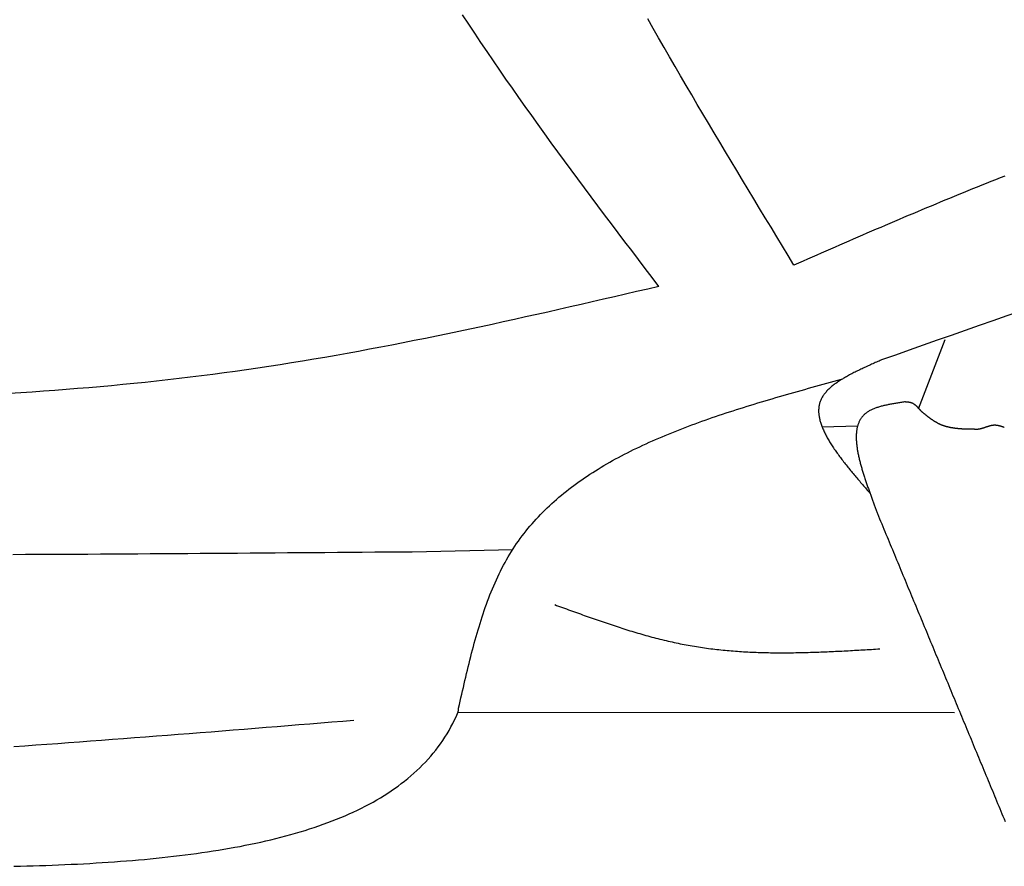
# Model space of a CAD drawing. Extents: x 715 to 7297, y 217 to 5760.
# Tile 20 of 89: x 2256 to 2667, y 3150 to 3504. Entities that reach past the tile are written whole.
import ezdxf

# ---------------------------------------------------------------- set-up
doc = ezdxf.new("R2010")
doc.units = 0
doc.layers.add('CAR', color=1, linetype='CONTINUOUS')

msp = doc.modelspace()

# ---------------------------------------------------------------- linework, layer by layer
at = {"layer": 'CAR'}
for p, q in [((2631.586, 3341.056), (2642.629, 3369.963)), ((2606.074, 3333.827), (2591.292, 3333.411)), ((2420.001, 3281.388), (2462.062, 3282.36)), ((2646.593, 3214.038), (2439.155, 3214.197))]:
    msp.add_line(p, q, dxfattribs=at)
for points in [[(2523.07, 3392.17, 0), (2520.23, 3395.91, 0), (2517.4, 3399.65, 0), (2514.56, 3403.39, 0), (2511.72, 3407.13, 0), (2508.89, 3410.88, 0), (2506.06, 3414.62, 0), (2503.24, 3418.37, 0), (2500.42, 3422.12, 0), (2497.61, 3425.87, 0), (2494.8, 3429.62, 0), (2492, 3433.38, 0), (2489.21, 3437.14, 0), (2486.43, 3440.9, 0), (2483.65, 3444.67, 0), (2480.89, 3448.44, 0), (2478.13, 3452.21, 0), (2475.39, 3455.99, 0), (2472.66, 3459.77, 0), (2469.94, 3463.56, 0), (2467.24, 3467.36, 0), (2464.55, 3471.16, 0), (2461.87, 3474.96, 0), (2459.21, 3478.77, 0), (2456.57, 3482.59, 0), (2453.95, 3486.42, 0), (2451.34, 3490.25, 0), (2448.75, 3494.09, 0), (2446.18, 3497.94, 0), (2443.62, 3501.79, 0), (2441.09, 3505.65, 0)], [(2579.5, 3401.12, 0), (2577.11, 3405.07, 0), (2574.71, 3409.01, 0), (2572.32, 3412.95, 0), (2569.93, 3416.89, 0), (2567.54, 3420.84, 0), (2565.16, 3424.78, 0), (2562.77, 3428.72, 0), (2560.39, 3432.67, 0), (2558.01, 3436.62, 0), (2555.63, 3440.56, 0), (2553.26, 3444.51, 0), (2550.89, 3448.46, 0), (2548.53, 3452.41, 0), (2546.17, 3456.36, 0), (2543.82, 3460.32, 0), (2541.47, 3464.27, 0), (2539.13, 3468.23, 0), (2536.8, 3472.19, 0), (2534.47, 3476.15, 0), (2532.15, 3480.12, 0), (2529.84, 3484.08, 0), (2527.54, 3488.05, 0), (2525.24, 3492.02, 0), (2522.95, 3496, 0), (2520.68, 3499.97, 0), (2518.41, 3503.95, 0)], [(2667.6, 3438.26, 0), (2665.66, 3437.5, 0), (2663.73, 3436.74, 0), (2661.8, 3435.98, 0), (2659.87, 3435.21, 0), (2657.95, 3434.44, 0), (2656.02, 3433.67, 0), (2654.09, 3432.89, 0), (2652.17, 3432.11, 0), (2650.25, 3431.33, 0), (2648.32, 3430.54, 0), (2646.4, 3429.76, 0), (2644.48, 3428.97, 0), (2642.56, 3428.17, 0), (2640.64, 3427.38, 0), (2638.72, 3426.58, 0), (2636.8, 3425.78, 0), (2634.89, 3424.98, 0), (2632.97, 3424.18, 0), (2631.05, 3423.37, 0), (2629.14, 3422.57, 0), (2627.22, 3421.76, 0), (2625.31, 3420.95, 0), (2623.4, 3420.13, 0), (2621.48, 3419.32, 0), (2619.57, 3418.5, 0), (2617.66, 3417.68, 0), (2615.75, 3416.87, 0), (2613.84, 3416.05, 0), (2611.93, 3415.22, 0), (2610.02, 3414.4, 0), (2608.11, 3413.58, 0), (2606.2, 3412.75, 0), (2604.29, 3411.93, 0), (2602.38, 3411.1, 0), (2600.48, 3410.27, 0), (2598.57, 3409.44, 0), (2596.66, 3408.61, 0), (2594.75, 3407.78, 0), (2592.85, 3406.95, 0), (2590.94, 3406.12, 0), (2589.03, 3405.29, 0), (2587.13, 3404.46, 0), (2585.22, 3403.62, 0), (2583.31, 3402.79, 0), (2581.41, 3401.96, 0), (2579.5, 3401.12, 0)], [(2523.07, 3392.17, 0), (2518.43, 3391.09, 0), (2513.8, 3390.02, 0), (2509.16, 3388.94, 0), (2504.52, 3387.87, 0), (2499.88, 3386.8, 0), (2495.24, 3385.73, 0), (2490.6, 3384.66, 0), (2485.96, 3383.6, 0), (2481.32, 3382.55, 0), (2476.68, 3381.5, 0), (2472.04, 3380.46, 0), (2467.39, 3379.42, 0), (2462.75, 3378.39, 0), (2458.1, 3377.37, 0), (2453.46, 3376.35, 0), (2448.81, 3375.35, 0), (2444.16, 3374.35, 0), (2439.51, 3373.37, 0), (2434.86, 3372.39, 0), (2430.21, 3371.43, 0), (2425.55, 3370.48, 0), (2420.9, 3369.54, 0), (2416.24, 3368.61, 0), (2411.58, 3367.7, 0), (2406.92, 3366.8, 0), (2402.26, 3365.92, 0), (2397.59, 3365.05, 0), (2392.93, 3364.2, 0), (2388.26, 3363.37, 0), (2383.59, 3362.55, 0), (2378.91, 3361.75, 0), (2374.24, 3360.97, 0), (2369.56, 3360.21, 0), (2364.88, 3359.46, 0), (2360.19, 3358.74, 0), (2355.51, 3358.04, 0), (2350.82, 3357.36, 0), (2346.13, 3356.7, 0), (2341.43, 3356.06, 0), (2336.74, 3355.44, 0), (2332.04, 3354.84, 0), (2327.34, 3354.25, 0), (2322.64, 3353.69, 0), (2317.93, 3353.15, 0), (2313.22, 3352.62, 0), (2308.51, 3352.12, 0), (2303.8, 3351.63, 0), (2299.09, 3351.17, 0), (2294.37, 3350.72, 0), (2289.65, 3350.29, 0), (2284.93, 3349.87, 0), (2280.21, 3349.48, 0), (2275.48, 3349.1, 0), (2270.76, 3348.75, 0), (2266.03, 3348.41, 0), (2261.3, 3348.08, 0), (2256.57, 3347.78, 0), (2251.83, 3347.49, 0)], [(2616.08, 3361.47, 0), (2615.56, 3361.25, 0), (2615.04, 3361.02, 0), (2614.53, 3360.8, 0), (2614.02, 3360.57, 0), (2613.5, 3360.34, 0), (2612.99, 3360.12, 0), (2612.48, 3359.89, 0), (2611.97, 3359.66, 0), (2611.46, 3359.44, 0), (2610.95, 3359.21, 0), (2610.45, 3358.98, 0), (2609.94, 3358.75, 0), (2609.44, 3358.52, 0), (2608.94, 3358.29, 0), (2608.45, 3358.06, 0), (2607.95, 3357.83, 0), (2607.46, 3357.6, 0), (2606.97, 3357.37, 0), (2606.49, 3357.13, 0), (2606.01, 3356.9, 0), (2605.53, 3356.66, 0), (2605.05, 3356.43, 0), (2604.58, 3356.19, 0), (2604.12, 3355.95, 0), (2603.65, 3355.71, 0), (2603.2, 3355.47, 0), (2602.74, 3355.23, 0), (2602.3, 3354.98, 0), (2601.85, 3354.74, 0), (2601.42, 3354.49, 0), (2600.98, 3354.25, 0), (2600.56, 3354, 0), (2600.13, 3353.75, 0), (2599.72, 3353.5, 0), (2599.31, 3353.24, 0), (2598.91, 3352.99, 0), (2598.51, 3352.73, 0), (2598.12, 3352.48, 0), (2597.73, 3352.22, 0), (2597.36, 3351.95, 0), (2596.99, 3351.69, 0), (2596.63, 3351.43, 0), (2596.27, 3351.16, 0), (2595.92, 3350.89, 0), (2595.58, 3350.62, 0), (2595.25, 3350.35, 0), (2594.93, 3350.07, 0), (2594.61, 3349.79, 0), (2594.31, 3349.51, 0), (2594.01, 3349.23, 0), (2593.72, 3348.95, 0), (2593.44, 3348.66, 0), (2593.17, 3348.37, 0), (2592.91, 3348.08, 0), (2592.66, 3347.79, 0), (2592.42, 3347.49, 0), (2592.19, 3347.19, 0), (2591.96, 3346.89, 0), (2591.75, 3346.59, 0), (2591.55, 3346.28, 0), (2591.36, 3345.97, 0), (2591.18, 3345.66, 0), (2591.01, 3345.35, 0), (2590.86, 3345.03, 0), (2590.71, 3344.71, 0), (2590.58, 3344.38, 0), (2590.45, 3344.06, 0), (2590.34, 3343.73, 0), (2590.24, 3343.39, 0), (2590.15, 3343.06, 0), (2590.07, 3342.72, 0), (2590, 3342.38, 0), (2589.95, 3342.04, 0), (2589.9, 3341.69, 0), (2589.86, 3341.34, 0), (2589.84, 3340.99, 0), (2589.82, 3340.64, 0), (2589.81, 3340.28, 0), (2589.82, 3339.92, 0), (2589.83, 3339.56, 0), (2589.85, 3339.19, 0), (2589.89, 3338.83, 0), (2589.93, 3338.46, 0), (2589.98, 3338.09, 0), (2590.04, 3337.71, 0), (2590.11, 3337.34, 0), (2590.19, 3336.96, 0), (2590.28, 3336.58, 0), (2590.37, 3336.2, 0), (2590.48, 3335.81, 0), (2590.59, 3335.42, 0), (2590.71, 3335.03, 0), (2590.84, 3334.64, 0), (2590.98, 3334.25, 0), (2591.12, 3333.85, 0), (2591.27, 3333.46, 0), (2591.44, 3333.06, 0), (2591.6, 3332.65, 0), (2591.78, 3332.25, 0), (2591.96, 3331.85, 0), (2592.15, 3331.44, 0), (2592.35, 3331.03, 0), (2592.55, 3330.62, 0), (2592.77, 3330.21, 0), (2592.98, 3329.79, 0), (2593.21, 3329.38, 0), (2593.44, 3328.96, 0), (2593.68, 3328.54, 0), (2593.92, 3328.12, 0), (2594.17, 3327.7, 0), (2594.42, 3327.27, 0), (2594.69, 3326.85, 0), (2594.95, 3326.42, 0), (2595.23, 3325.99, 0), (2595.5, 3325.56, 0), (2595.79, 3325.13, 0), (2596.08, 3324.7, 0), (2596.37, 3324.26, 0), (2596.67, 3323.83, 0), (2596.97, 3323.39, 0), (2597.28, 3322.95, 0), (2597.6, 3322.52, 0), (2597.91, 3322.08, 0), (2598.24, 3321.63, 0), (2598.56, 3321.19, 0), (2598.89, 3320.75, 0), (2599.23, 3320.3, 0), (2599.57, 3319.86, 0), (2599.91, 3319.41, 0), (2600.25, 3318.97, 0), (2600.6, 3318.52, 0), (2600.96, 3318.07, 0), (2601.31, 3317.62, 0), (2601.67, 3317.17, 0), (2602.04, 3316.72, 0), (2602.4, 3316.26, 0), (2602.77, 3315.81, 0), (2603.14, 3315.36, 0), (2603.51, 3314.9, 0), (2603.89, 3314.45, 0), (2604.27, 3313.99, 0), (2604.65, 3313.54, 0), (2605.03, 3313.08, 0), (2605.42, 3312.62, 0), (2605.8, 3312.17, 0), (2606.19, 3311.71, 0), (2606.58, 3311.25, 0), (2606.97, 3310.79, 0), (2607.36, 3310.33, 0), (2607.76, 3309.87, 0), (2608.15, 3309.41, 0), (2608.55, 3308.95, 0), (2608.94, 3308.49, 0), (2609.34, 3308.03, 0), (2609.74, 3307.57, 0), (2610.14, 3307.11, 0), (2610.54, 3306.65, 0), (2610.93, 3306.19, 0), (2611.33, 3305.73, 0)], [(2439.44, 3216.06, 0), (2439.77, 3217.51, 0), (2440.09, 3218.95, 0), (2440.41, 3220.39, 0), (2440.74, 3221.83, 0), (2441.07, 3223.27, 0), (2441.4, 3224.7, 0), (2441.73, 3226.14, 0), (2442.06, 3227.57, 0), (2442.39, 3229.01, 0), (2442.73, 3230.44, 0), (2443.07, 3231.86, 0), (2443.42, 3233.29, 0), (2443.77, 3234.71, 0), (2444.12, 3236.12, 0), (2444.47, 3237.54, 0), (2444.84, 3238.95, 0), (2445.2, 3240.35, 0), (2445.57, 3241.75, 0), (2445.95, 3243.15, 0), (2446.34, 3244.54, 0), (2446.73, 3245.93, 0), (2447.12, 3247.31, 0), (2447.53, 3248.68, 0), (2447.94, 3250.05, 0), (2448.36, 3251.41, 0), (2448.78, 3252.76, 0), (2449.22, 3254.11, 0), (2449.66, 3255.45, 0), (2450.11, 3256.78, 0), (2450.57, 3258.11, 0), (2451.04, 3259.43, 0), (2451.52, 3260.74, 0), (2452.01, 3262.04, 0), (2452.51, 3263.33, 0), (2453.03, 3264.61, 0), (2453.55, 3265.88, 0), (2454.08, 3267.15, 0), (2454.63, 3268.4, 0), (2455.19, 3269.64, 0), (2455.76, 3270.88, 0), (2456.34, 3272.1, 0), (2456.93, 3273.31, 0), (2457.54, 3274.51, 0), (2458.16, 3275.7, 0), (2458.8, 3276.88, 0), (2459.45, 3278.04, 0), (2460.12, 3279.19, 0), (2460.8, 3280.33, 0), (2461.49, 3281.46, 0), (2462.2, 3282.57, 0), (2462.93, 3283.68, 0), (2463.66, 3284.77, 0), (2464.42, 3285.84, 0), (2465.19, 3286.91, 0), (2465.97, 3287.96, 0), (2466.77, 3289, 0), (2467.58, 3290.03, 0), (2468.4, 3291.05, 0), (2469.24, 3292.05, 0), (2470.09, 3293.04, 0), (2470.96, 3294.03, 0), (2471.84, 3295, 0), (2472.73, 3295.96, 0), (2473.64, 3296.9, 0), (2474.56, 3297.84, 0), (2475.49, 3298.77, 0), (2476.43, 3299.68, 0), (2477.39, 3300.59, 0), (2478.36, 3301.48, 0), (2479.34, 3302.37, 0), (2480.33, 3303.24, 0), (2481.34, 3304.11, 0), (2482.36, 3304.96, 0), (2483.38, 3305.8, 0), (2484.43, 3306.64, 0), (2485.48, 3307.46, 0), (2486.54, 3308.28, 0), (2487.62, 3309.08, 0), (2488.7, 3309.88, 0), (2489.8, 3310.66, 0), (2490.91, 3311.44, 0), (2492.02, 3312.21, 0), (2493.15, 3312.97, 0), (2494.29, 3313.72, 0), (2495.44, 3314.46, 0), (2496.6, 3315.2, 0), (2497.77, 3315.92, 0), (2498.95, 3316.64, 0), (2500.14, 3317.35, 0), (2501.34, 3318.05, 0), (2502.54, 3318.74, 0), (2503.76, 3319.42, 0), (2504.99, 3320.1, 0), (2506.22, 3320.77, 0), (2507.47, 3321.43, 0), (2508.72, 3322.09, 0), (2509.98, 3322.73, 0), (2511.25, 3323.37, 0), (2512.53, 3324, 0), (2513.82, 3324.63, 0), (2515.11, 3325.25, 0), (2516.41, 3325.86, 0), (2517.72, 3326.47, 0), (2519.04, 3327.07, 0), (2520.37, 3327.66, 0), (2521.7, 3328.25, 0), (2523.04, 3328.83, 0), (2524.39, 3329.4, 0), (2525.74, 3329.97, 0), (2527.1, 3330.53, 0), (2528.47, 3331.09, 0), (2529.84, 3331.64, 0), (2531.22, 3332.19, 0), (2532.61, 3332.73, 0), (2534, 3333.26, 0), (2535.4, 3333.79, 0), (2536.81, 3334.32, 0), (2538.22, 3334.84, 0), (2539.63, 3335.36, 0), (2541.05, 3335.87, 0), (2542.48, 3336.37, 0), (2543.91, 3336.88, 0), (2545.35, 3337.37, 0), (2546.79, 3337.87, 0), (2548.24, 3338.36, 0), (2549.69, 3338.84, 0), (2551.15, 3339.33, 0), (2552.61, 3339.8, 0), (2554.07, 3340.28, 0), (2555.54, 3340.75, 0), (2557.01, 3341.22, 0), (2558.49, 3341.68, 0), (2559.97, 3342.15, 0), (2561.45, 3342.6, 0), (2562.94, 3343.06, 0), (2564.43, 3343.51, 0), (2565.92, 3343.96, 0), (2567.42, 3344.41, 0), (2568.92, 3344.86, 0), (2570.42, 3345.3, 0), (2571.93, 3345.74, 0), (2573.43, 3346.18, 0), (2574.94, 3346.62, 0), (2576.45, 3347.05, 0), (2577.97, 3347.48, 0), (2579.48, 3347.92, 0), (2581, 3348.35, 0), (2582.52, 3348.77, 0), (2584.04, 3349.2, 0), (2585.56, 3349.63, 0), (2587.08, 3350.05, 0), (2588.61, 3350.48, 0), (2590.13, 3350.9, 0), (2591.66, 3351.32, 0), (2593.19, 3351.75, 0), (2594.71, 3352.17, 0), (2596.24, 3352.59, 0), (2597.77, 3353.01, 0), (2599.3, 3353.43, 0)], [(2625.71, 3343.93, 0), (2625.29, 3343.86, 0), (2624.86, 3343.8, 0), (2624.44, 3343.73, 0), (2624.02, 3343.67, 0), (2623.6, 3343.6, 0), (2623.18, 3343.54, 0), (2622.76, 3343.47, 0), (2622.34, 3343.4, 0), (2621.92, 3343.34, 0), (2621.51, 3343.27, 0), (2621.09, 3343.2, 0), (2620.68, 3343.12, 0), (2620.27, 3343.05, 0), (2619.87, 3342.97, 0), (2619.46, 3342.9, 0), (2619.06, 3342.82, 0), (2618.66, 3342.74, 0), (2618.27, 3342.65, 0), (2617.88, 3342.57, 0), (2617.49, 3342.48, 0), (2617.1, 3342.39, 0), (2616.72, 3342.29, 0), (2616.34, 3342.2, 0), (2615.97, 3342.1, 0), (2615.6, 3341.99, 0), (2615.23, 3341.89, 0), (2614.87, 3341.78, 0), (2614.52, 3341.67, 0), (2614.17, 3341.55, 0), (2613.82, 3341.43, 0), (2613.48, 3341.31, 0), (2613.15, 3341.18, 0), (2612.82, 3341.05, 0), (2612.5, 3340.91, 0), (2612.18, 3340.77, 0), (2611.87, 3340.62, 0), (2611.56, 3340.48, 0), (2611.27, 3340.32, 0), (2610.98, 3340.16, 0), (2610.69, 3340, 0), (2610.42, 3339.83, 0), (2610.15, 3339.65, 0), (2609.89, 3339.47, 0), (2609.63, 3339.29, 0), (2609.39, 3339.09, 0), (2609.15, 3338.9, 0), (2608.92, 3338.69, 0), (2608.7, 3338.48, 0), (2608.49, 3338.27, 0), (2608.28, 3338.05, 0), (2608.08, 3337.82, 0), (2607.9, 3337.59, 0), (2607.72, 3337.35, 0), (2607.54, 3337.1, 0), (2607.38, 3336.85, 0), (2607.22, 3336.6, 0), (2607.07, 3336.34, 0), (2606.93, 3336.07, 0), (2606.8, 3335.8, 0), (2606.67, 3335.52, 0), (2606.55, 3335.24, 0), (2606.44, 3334.96, 0), (2606.33, 3334.67, 0), (2606.23, 3334.37, 0), (2606.14, 3334.07, 0), (2606.06, 3333.76, 0), (2605.98, 3333.45, 0), (2605.91, 3333.14, 0), (2605.84, 3332.82, 0), (2605.78, 3332.5, 0), (2605.73, 3332.17, 0), (2605.68, 3331.84, 0), (2605.64, 3331.51, 0), (2605.61, 3331.17, 0), (2605.58, 3330.83, 0), (2605.56, 3330.48, 0), (2605.54, 3330.13, 0), (2605.53, 3329.78, 0), (2605.53, 3329.42, 0), (2605.53, 3329.06, 0), (2605.53, 3328.7, 0), (2605.54, 3328.33, 0), (2605.56, 3327.96, 0), (2605.58, 3327.59, 0), (2605.6, 3327.21, 0), (2605.63, 3326.83, 0), (2605.67, 3326.45, 0), (2605.71, 3326.07, 0), (2605.75, 3325.68, 0), (2605.8, 3325.29, 0), (2605.85, 3324.9, 0), (2605.91, 3324.5, 0), (2605.97, 3324.11, 0), (2606.04, 3323.71, 0), (2606.1, 3323.31, 0), (2606.18, 3322.91, 0), (2606.26, 3322.5, 0), (2606.34, 3322.1, 0), (2606.42, 3321.69, 0), (2606.51, 3321.28, 0), (2606.6, 3320.87, 0), (2606.69, 3320.45, 0), (2606.79, 3320.04, 0), (2606.89, 3319.63, 0), (2607, 3319.21, 0), (2607.1, 3318.79, 0), (2607.21, 3318.37, 0), (2607.32, 3317.95, 0), (2607.44, 3317.53, 0), (2607.56, 3317.11, 0), (2607.68, 3316.69, 0), (2607.8, 3316.27, 0), (2607.92, 3315.84, 0), (2608.05, 3315.42, 0), (2608.18, 3314.99, 0), (2608.31, 3314.57, 0), (2608.44, 3314.14, 0), (2608.57, 3313.72, 0), (2608.71, 3313.3, 0), (2608.85, 3312.87, 0), (2608.99, 3312.45, 0), (2609.13, 3312.02, 0), (2609.27, 3311.6, 0), (2609.41, 3311.17, 0), (2609.55, 3310.75, 0), (2609.7, 3310.33, 0), (2609.84, 3309.91, 0), (2609.99, 3309.49, 0), (2610.14, 3309.07, 0), (2610.28, 3308.65, 0), (2610.43, 3308.23, 0), (2610.58, 3307.81, 0), (2610.73, 3307.4, 0), (2610.88, 3306.98, 0), (2611.03, 3306.57, 0), (2611.18, 3306.16, 0), (2611.33, 3305.75, 0), (2611.48, 3305.34, 0), (2611.62, 3304.93, 0), (2611.77, 3304.52, 0), (2611.92, 3304.12, 0), (2612.07, 3303.72, 0), (2612.21, 3303.32, 0), (2612.36, 3302.92, 0), (2612.51, 3302.53, 0), (2612.65, 3302.14, 0), (2612.79, 3301.75, 0), (2612.93, 3301.36, 0), (2613.08, 3300.97, 0), (2613.22, 3300.59, 0), (2613.35, 3300.21, 0), (2613.49, 3299.83, 0), (2613.62, 3299.46, 0), (2613.76, 3299.09, 0), (2613.89, 3298.72, 0), (2614.02, 3298.36, 0), (2614.15, 3297.99, 0), (2614.27, 3297.64, 0), (2614.39, 3297.28, 0)], [(2632.69, 3340.03, 0), (2632.65, 3340.08, 0), (2632.62, 3340.12, 0), (2632.58, 3340.16, 0), (2632.55, 3340.2, 0), (2632.51, 3340.24, 0), (2632.47, 3340.29, 0), (2632.44, 3340.33, 0), (2632.4, 3340.37, 0), (2632.37, 3340.41, 0), (2632.33, 3340.45, 0), (2632.29, 3340.5, 0), (2632.26, 3340.54, 0), (2632.22, 3340.58, 0), (2632.19, 3340.62, 0), (2632.15, 3340.66, 0), (2632.11, 3340.71, 0), (2632.08, 3340.75, 0), (2632.04, 3340.79, 0), (2632, 3340.83, 0), (2631.97, 3340.87, 0), (2631.93, 3340.91, 0), (2631.9, 3340.95, 0), (2631.86, 3340.99, 0), (2631.82, 3341.04, 0), (2631.79, 3341.08, 0), (2631.75, 3341.12, 0), (2631.71, 3341.16, 0), (2631.68, 3341.2, 0), (2631.64, 3341.24, 0), (2631.6, 3341.28, 0), (2631.56, 3341.32, 0), (2631.53, 3341.36, 0), (2631.49, 3341.4, 0), (2631.45, 3341.44, 0), (2631.42, 3341.48, 0), (2631.38, 3341.52, 0), (2631.34, 3341.55, 0), (2631.3, 3341.59, 0), (2631.27, 3341.63, 0), (2631.23, 3341.67, 0), (2631.19, 3341.71, 0), (2631.15, 3341.75, 0), (2631.12, 3341.79, 0), (2631.08, 3341.82, 0), (2631.04, 3341.86, 0), (2631, 3341.9, 0), (2630.96, 3341.93, 0), (2630.93, 3341.97, 0), (2630.89, 3342.01, 0), (2630.85, 3342.04, 0), (2630.81, 3342.08, 0), (2630.77, 3342.12, 0), (2630.73, 3342.15, 0), (2630.69, 3342.19, 0), (2630.65, 3342.22, 0), (2630.61, 3342.26, 0), (2630.57, 3342.29, 0), (2630.54, 3342.33, 0), (2630.5, 3342.36, 0), (2630.46, 3342.39, 0), (2630.42, 3342.43, 0), (2630.38, 3342.46, 0), (2630.34, 3342.49, 0), (2630.3, 3342.53, 0), (2630.26, 3342.56, 0), (2630.21, 3342.59, 0), (2630.17, 3342.62, 0), (2630.13, 3342.65, 0), (2630.09, 3342.68, 0), (2630.05, 3342.71, 0), (2630.01, 3342.75, 0), (2629.97, 3342.78, 0), (2629.93, 3342.8, 0), (2629.89, 3342.83, 0), (2629.84, 3342.86, 0), (2629.8, 3342.89, 0), (2629.76, 3342.92, 0), (2629.72, 3342.95, 0), (2629.67, 3342.97, 0), (2629.63, 3343, 0), (2629.59, 3343.03, 0), (2629.55, 3343.06, 0), (2629.5, 3343.08, 0), (2629.46, 3343.11, 0), (2629.41, 3343.13, 0), (2629.37, 3343.16, 0), (2629.33, 3343.18, 0), (2629.28, 3343.2, 0), (2629.24, 3343.23, 0), (2629.19, 3343.25, 0), (2629.15, 3343.27, 0), (2629.1, 3343.3, 0), (2629.06, 3343.32, 0), (2629.01, 3343.34, 0), (2628.97, 3343.36, 0), (2628.92, 3343.38, 0), (2628.88, 3343.4, 0), (2628.83, 3343.42, 0), (2628.78, 3343.44, 0), (2628.74, 3343.46, 0), (2628.69, 3343.47, 0), (2628.64, 3343.49, 0), (2628.6, 3343.51, 0), (2628.55, 3343.53, 0), (2628.5, 3343.54, 0), (2628.45, 3343.56, 0), (2628.41, 3343.57, 0), (2628.36, 3343.59, 0), (2628.31, 3343.6, 0), (2628.26, 3343.61, 0), (2628.21, 3343.63, 0), (2628.16, 3343.64, 0), (2628.11, 3343.65, 0), (2628.06, 3343.67, 0), (2628.01, 3343.68, 0), (2627.96, 3343.69, 0), (2627.91, 3343.7, 0), (2627.86, 3343.71, 0), (2627.81, 3343.72, 0), (2627.76, 3343.73, 0), (2627.71, 3343.74, 0), (2627.66, 3343.75, 0), (2627.61, 3343.76, 0), (2627.56, 3343.76, 0), (2627.51, 3343.77, 0), (2627.46, 3343.78, 0), (2627.4, 3343.79, 0), (2627.35, 3343.8, 0), (2627.3, 3343.8, 0), (2627.25, 3343.81, 0), (2627.2, 3343.82, 0), (2627.14, 3343.82, 0), (2627.09, 3343.83, 0), (2627.04, 3343.83, 0), (2626.99, 3343.84, 0), (2626.94, 3343.84, 0), (2626.88, 3343.85, 0), (2626.83, 3343.85, 0), (2626.78, 3343.86, 0), (2626.72, 3343.86, 0), (2626.67, 3343.87, 0), (2626.62, 3343.87, 0), (2626.57, 3343.88, 0), (2626.51, 3343.88, 0), (2626.46, 3343.88, 0), (2626.41, 3343.89, 0), (2626.35, 3343.89, 0), (2626.3, 3343.89, 0), (2626.25, 3343.9, 0), (2626.19, 3343.9, 0), (2626.14, 3343.9, 0), (2626.08, 3343.91, 0), (2626.03, 3343.91, 0), (2625.98, 3343.91, 0), (2625.92, 3343.91, 0), (2625.87, 3343.92, 0), (2625.82, 3343.92, 0), (2625.76, 3343.92, 0), (2625.71, 3343.93, 0)], [(2655.22, 3332.49, 0), (2655.06, 3332.49, 0), (2654.9, 3332.5, 0), (2654.74, 3332.5, 0), (2654.58, 3332.5, 0), (2654.42, 3332.5, 0), (2654.26, 3332.5, 0), (2654.1, 3332.5, 0), (2653.94, 3332.51, 0), (2653.78, 3332.51, 0), (2653.62, 3332.51, 0), (2653.47, 3332.51, 0), (2653.31, 3332.51, 0), (2653.15, 3332.52, 0), (2652.99, 3332.52, 0), (2652.83, 3332.52, 0), (2652.67, 3332.53, 0), (2652.51, 3332.53, 0), (2652.35, 3332.53, 0), (2652.19, 3332.54, 0), (2652.03, 3332.54, 0), (2651.87, 3332.54, 0), (2651.72, 3332.55, 0), (2651.56, 3332.55, 0), (2651.4, 3332.56, 0), (2651.24, 3332.56, 0), (2651.08, 3332.57, 0), (2650.92, 3332.58, 0), (2650.77, 3332.58, 0), (2650.61, 3332.59, 0), (2650.45, 3332.6, 0), (2650.29, 3332.6, 0), (2650.14, 3332.61, 0), (2649.98, 3332.62, 0), (2649.82, 3332.63, 0), (2649.67, 3332.64, 0), (2649.51, 3332.65, 0), (2649.35, 3332.66, 0), (2649.2, 3332.67, 0), (2649.04, 3332.68, 0), (2648.88, 3332.69, 0), (2648.73, 3332.7, 0), (2648.57, 3332.71, 0), (2648.42, 3332.73, 0), (2648.26, 3332.74, 0), (2648.11, 3332.76, 0), (2647.95, 3332.77, 0), (2647.8, 3332.79, 0), (2647.65, 3332.8, 0), (2647.49, 3332.82, 0), (2647.34, 3332.84, 0), (2647.19, 3332.85, 0), (2647.03, 3332.87, 0), (2646.88, 3332.89, 0), (2646.73, 3332.91, 0), (2646.57, 3332.93, 0), (2646.42, 3332.95, 0), (2646.27, 3332.98, 0), (2646.12, 3333, 0), (2645.97, 3333.02, 0), (2645.82, 3333.05, 0), (2645.67, 3333.07, 0), (2645.52, 3333.1, 0), (2645.37, 3333.12, 0), (2645.22, 3333.15, 0), (2645.07, 3333.18, 0), (2644.92, 3333.21, 0), (2644.77, 3333.24, 0), (2644.62, 3333.27, 0), (2644.48, 3333.3, 0), (2644.33, 3333.33, 0), (2644.18, 3333.37, 0), (2644.03, 3333.4, 0), (2643.89, 3333.44, 0), (2643.74, 3333.47, 0), (2643.6, 3333.51, 0), (2643.45, 3333.55, 0), (2643.3, 3333.59, 0), (2643.16, 3333.63, 0), (2643.02, 3333.67, 0), (2642.87, 3333.71, 0), (2642.73, 3333.75, 0), (2642.59, 3333.8, 0), (2642.44, 3333.84, 0), (2642.3, 3333.89, 0), (2642.16, 3333.94, 0), (2642.02, 3333.99, 0), (2641.88, 3334.04, 0), (2641.74, 3334.09, 0), (2641.6, 3334.14, 0), (2641.46, 3334.19, 0), (2641.32, 3334.25, 0), (2641.18, 3334.3, 0), (2641.04, 3334.36, 0), (2640.9, 3334.42, 0), (2640.77, 3334.47, 0), (2640.63, 3334.53, 0), (2640.49, 3334.6, 0), (2640.36, 3334.66, 0), (2640.22, 3334.72, 0), (2640.09, 3334.79, 0), (2639.95, 3334.85, 0), (2639.82, 3334.92, 0), (2639.69, 3334.99, 0), (2639.55, 3335.06, 0), (2639.42, 3335.13, 0), (2639.29, 3335.2, 0), (2639.16, 3335.28, 0), (2639.03, 3335.35, 0), (2638.9, 3335.42, 0), (2638.77, 3335.5, 0), (2638.64, 3335.58, 0), (2638.51, 3335.66, 0), (2638.38, 3335.73, 0), (2638.25, 3335.81, 0), (2638.12, 3335.89, 0), (2637.99, 3335.98, 0), (2637.86, 3336.06, 0), (2637.73, 3336.14, 0), (2637.61, 3336.23, 0), (2637.48, 3336.31, 0), (2637.35, 3336.4, 0), (2637.23, 3336.48, 0), (2637.1, 3336.57, 0), (2636.98, 3336.66, 0), (2636.85, 3336.75, 0), (2636.72, 3336.84, 0), (2636.6, 3336.93, 0), (2636.47, 3337.02, 0), (2636.35, 3337.11, 0), (2636.23, 3337.2, 0), (2636.1, 3337.29, 0), (2635.98, 3337.38, 0), (2635.85, 3337.48, 0), (2635.73, 3337.57, 0), (2635.61, 3337.67, 0), (2635.49, 3337.76, 0), (2635.36, 3337.86, 0), (2635.24, 3337.95, 0), (2635.12, 3338.05, 0), (2634.99, 3338.15, 0), (2634.87, 3338.24, 0), (2634.75, 3338.34, 0), (2634.63, 3338.44, 0), (2634.51, 3338.54, 0), (2634.39, 3338.64, 0), (2634.26, 3338.73, 0), (2634.14, 3338.83, 0), (2634.02, 3338.93, 0), (2633.9, 3339.03, 0), (2633.78, 3339.13, 0), (2633.66, 3339.23, 0), (2633.54, 3339.33, 0), (2633.41, 3339.43, 0), (2633.29, 3339.53, 0), (2633.17, 3339.63, 0), (2633.05, 3339.73, 0), (2632.93, 3339.83, 0), (2632.81, 3339.93, 0), (2632.69, 3340.03, 0)], [(2667.38, 3333.29, 0), (2667.31, 3333.31, 0), (2667.23, 3333.34, 0), (2667.15, 3333.37, 0), (2667.08, 3333.39, 0), (2667, 3333.42, 0), (2666.92, 3333.44, 0), (2666.84, 3333.46, 0), (2666.77, 3333.49, 0), (2666.69, 3333.51, 0), (2666.61, 3333.54, 0), (2666.54, 3333.56, 0), (2666.46, 3333.59, 0), (2666.38, 3333.61, 0), (2666.31, 3333.63, 0), (2666.23, 3333.66, 0), (2666.15, 3333.68, 0), (2666.08, 3333.7, 0), (2666, 3333.73, 0), (2665.92, 3333.75, 0), (2665.85, 3333.77, 0), (2665.77, 3333.79, 0), (2665.69, 3333.81, 0), (2665.62, 3333.83, 0), (2665.54, 3333.85, 0), (2665.46, 3333.87, 0), (2665.39, 3333.89, 0), (2665.31, 3333.91, 0), (2665.23, 3333.93, 0), (2665.16, 3333.95, 0), (2665.08, 3333.97, 0), (2665, 3333.98, 0), (2664.93, 3334, 0), (2664.85, 3334.02, 0), (2664.77, 3334.03, 0), (2664.7, 3334.05, 0), (2664.62, 3334.06, 0), (2664.55, 3334.07, 0), (2664.47, 3334.09, 0), (2664.39, 3334.1, 0), (2664.32, 3334.11, 0), (2664.24, 3334.12, 0), (2664.16, 3334.13, 0), (2664.09, 3334.14, 0), (2664.01, 3334.15, 0), (2663.93, 3334.15, 0), (2663.86, 3334.16, 0), (2663.78, 3334.17, 0), (2663.7, 3334.17, 0), (2663.63, 3334.18, 0), (2663.55, 3334.18, 0), (2663.48, 3334.18, 0), (2663.4, 3334.18, 0), (2663.32, 3334.18, 0), (2663.25, 3334.18, 0), (2663.17, 3334.18, 0), (2663.09, 3334.18, 0), (2663.02, 3334.18, 0), (2662.94, 3334.17, 0), (2662.86, 3334.17, 0), (2662.79, 3334.16, 0), (2662.71, 3334.16, 0), (2662.64, 3334.15, 0), (2662.56, 3334.14, 0), (2662.48, 3334.13, 0), (2662.41, 3334.12, 0), (2662.33, 3334.11, 0), (2662.26, 3334.09, 0), (2662.18, 3334.08, 0), (2662.1, 3334.07, 0), (2662.03, 3334.05, 0), (2661.95, 3334.04, 0), (2661.88, 3334.02, 0), (2661.8, 3334.01, 0), (2661.72, 3333.99, 0), (2661.65, 3333.97, 0), (2661.57, 3333.95, 0), (2661.5, 3333.93, 0), (2661.42, 3333.91, 0), (2661.34, 3333.89, 0), (2661.27, 3333.87, 0), (2661.19, 3333.85, 0), (2661.12, 3333.83, 0), (2661.04, 3333.81, 0), (2660.96, 3333.79, 0), (2660.89, 3333.76, 0), (2660.81, 3333.74, 0), (2660.74, 3333.72, 0), (2660.66, 3333.69, 0), (2660.58, 3333.67, 0), (2660.51, 3333.65, 0), (2660.43, 3333.62, 0), (2660.36, 3333.6, 0), (2660.28, 3333.57, 0), (2660.2, 3333.54, 0), (2660.13, 3333.52, 0), (2660.05, 3333.49, 0), (2659.98, 3333.47, 0), (2659.9, 3333.44, 0), (2659.82, 3333.42, 0), (2659.75, 3333.39, 0), (2659.67, 3333.36, 0), (2659.59, 3333.34, 0), (2659.52, 3333.31, 0), (2659.44, 3333.28, 0), (2659.37, 3333.26, 0), (2659.29, 3333.23, 0), (2659.21, 3333.21, 0), (2659.14, 3333.18, 0), (2659.06, 3333.15, 0), (2658.99, 3333.13, 0), (2658.91, 3333.1, 0), (2658.83, 3333.08, 0), (2658.76, 3333.05, 0), (2658.68, 3333.03, 0), (2658.6, 3333, 0), (2658.53, 3332.98, 0), (2658.45, 3332.95, 0), (2658.38, 3332.93, 0), (2658.3, 3332.91, 0), (2658.22, 3332.88, 0), (2658.15, 3332.86, 0), (2658.07, 3332.84, 0), (2657.99, 3332.82, 0), (2657.92, 3332.79, 0), (2657.84, 3332.77, 0), (2657.76, 3332.75, 0), (2657.69, 3332.73, 0), (2657.61, 3332.71, 0), (2657.53, 3332.69, 0), (2657.46, 3332.68, 0), (2657.38, 3332.66, 0), (2657.3, 3332.64, 0), (2657.23, 3332.62, 0), (2657.15, 3332.61, 0), (2657.07, 3332.59, 0), (2657, 3332.58, 0), (2656.92, 3332.56, 0), (2656.84, 3332.55, 0), (2656.77, 3332.54, 0), (2656.69, 3332.53, 0), (2656.61, 3332.52, 0), (2656.54, 3332.51, 0), (2656.46, 3332.5, 0), (2656.38, 3332.49, 0), (2656.3, 3332.48, 0), (2656.23, 3332.48, 0), (2656.15, 3332.47, 0), (2656.07, 3332.47, 0), (2656, 3332.47, 0), (2655.92, 3332.46, 0), (2655.84, 3332.46, 0), (2655.76, 3332.46, 0), (2655.69, 3332.46, 0), (2655.61, 3332.47, 0), (2655.53, 3332.47, 0), (2655.45, 3332.47, 0), (2655.38, 3332.48, 0), (2655.3, 3332.49, 0), (2655.22, 3332.49, 0)], [(2614.39, 3297.28, 0), (2614.84, 3296.21, 0), (2615.28, 3295.14, 0), (2615.73, 3294.07, 0), (2616.17, 3293, 0), (2616.62, 3291.92, 0), (2617.06, 3290.85, 0), (2617.5, 3289.78, 0), (2617.95, 3288.71, 0), (2618.39, 3287.64, 0), (2618.84, 3286.57, 0), (2619.28, 3285.5, 0), (2619.73, 3284.43, 0), (2620.17, 3283.35, 0), (2620.61, 3282.28, 0), (2621.06, 3281.21, 0), (2621.5, 3280.14, 0), (2621.95, 3279.07, 0), (2622.39, 3278, 0), (2622.84, 3276.93, 0), (2623.28, 3275.85, 0), (2623.72, 3274.78, 0), (2624.17, 3273.71, 0), (2624.61, 3272.64, 0), (2625.06, 3271.57, 0), (2625.5, 3270.5, 0), (2625.95, 3269.43, 0), (2626.39, 3268.36, 0), (2626.83, 3267.28, 0), (2627.28, 3266.21, 0), (2627.72, 3265.14, 0), (2628.17, 3264.07, 0), (2628.61, 3263, 0), (2629.06, 3261.93, 0), (2629.5, 3260.86, 0), (2629.94, 3259.79, 0), (2630.39, 3258.71, 0), (2630.83, 3257.64, 0), (2631.28, 3256.57, 0), (2631.72, 3255.5, 0), (2632.17, 3254.43, 0), (2632.61, 3253.36, 0), (2633.05, 3252.29, 0), (2633.5, 3251.22, 0), (2633.94, 3250.14, 0), (2634.39, 3249.07, 0), (2634.83, 3248, 0), (2635.28, 3246.93, 0), (2635.72, 3245.86, 0), (2636.16, 3244.79, 0), (2636.61, 3243.72, 0), (2637.05, 3242.64, 0), (2637.5, 3241.57, 0), (2637.94, 3240.5, 0), (2638.39, 3239.43, 0), (2638.83, 3238.36, 0), (2639.27, 3237.29, 0), (2639.72, 3236.22, 0), (2640.16, 3235.15, 0), (2640.61, 3234.07, 0), (2641.05, 3233, 0), (2641.5, 3231.93, 0), (2641.94, 3230.86, 0), (2642.38, 3229.79, 0), (2642.83, 3228.72, 0), (2643.27, 3227.65, 0), (2643.72, 3226.58, 0), (2644.16, 3225.5, 0), (2644.61, 3224.43, 0), (2645.05, 3223.36, 0), (2645.49, 3222.29, 0), (2645.94, 3221.22, 0), (2646.38, 3220.15, 0), (2646.83, 3219.08, 0), (2647.27, 3218, 0), (2647.72, 3216.93, 0), (2648.16, 3215.86, 0), (2648.6, 3214.79, 0), (2649.05, 3213.72, 0), (2649.49, 3212.65, 0), (2649.94, 3211.58, 0), (2650.38, 3210.51, 0), (2650.83, 3209.43, 0), (2651.27, 3208.36, 0), (2651.71, 3207.29, 0), (2652.16, 3206.22, 0), (2652.6, 3205.15, 0), (2653.05, 3204.08, 0), (2653.49, 3203.01, 0), (2653.94, 3201.94, 0), (2654.38, 3200.86, 0), (2654.83, 3199.79, 0), (2655.27, 3198.72, 0), (2655.71, 3197.65, 0), (2656.16, 3196.58, 0), (2656.6, 3195.51, 0), (2657.05, 3194.44, 0), (2657.49, 3193.36, 0), (2657.94, 3192.29, 0), (2658.38, 3191.22, 0), (2658.82, 3190.15, 0), (2659.27, 3189.08, 0), (2659.71, 3188.01, 0), (2660.16, 3186.94, 0), (2660.6, 3185.87, 0), (2661.05, 3184.79, 0), (2661.49, 3183.72, 0), (2661.93, 3182.65, 0), (2662.38, 3181.58, 0), (2662.82, 3180.51, 0), (2663.27, 3179.44, 0), (2663.71, 3178.37, 0), (2664.16, 3177.3, 0), (2664.6, 3176.22, 0), (2665.04, 3175.15, 0), (2665.49, 3174.08, 0), (2665.93, 3173.01, 0), (2666.38, 3171.94, 0), (2666.82, 3170.87, 0), (2667.27, 3169.8, 0), (2667.71, 3168.72, 0)], [(2253.19, 3280.26, 0), (2258.42, 3280.28, 0), (2263.65, 3280.31, 0), (2268.87, 3280.33, 0), (2274.09, 3280.36, 0), (2279.31, 3280.39, 0), (2284.53, 3280.41, 0), (2289.75, 3280.44, 0), (2294.97, 3280.47, 0), (2300.19, 3280.5, 0), (2305.41, 3280.54, 0), (2310.62, 3280.57, 0), (2315.84, 3280.6, 0), (2321.05, 3280.64, 0), (2326.26, 3280.67, 0), (2331.47, 3280.71, 0), (2336.68, 3280.74, 0), (2341.9, 3280.78, 0), (2347.11, 3280.82, 0), (2352.31, 3280.86, 0), (2357.52, 3280.9, 0), (2362.73, 3280.94, 0), (2367.94, 3280.98, 0), (2373.15, 3281.02, 0), (2378.35, 3281.06, 0), (2383.56, 3281.1, 0), (2388.77, 3281.14, 0), (2393.97, 3281.18, 0), (2399.18, 3281.22, 0), (2404.38, 3281.26, 0), (2409.59, 3281.3, 0), (2414.8, 3281.35, 0), (2420, 3281.39, 0)], [(2479.55, 3259.28, 0), (2480.38, 3258.97, 0), (2481.2, 3258.67, 0), (2482.03, 3258.37, 0), (2482.85, 3258.07, 0), (2483.68, 3257.76, 0), (2484.5, 3257.46, 0), (2485.33, 3257.16, 0), (2486.15, 3256.86, 0), (2486.98, 3256.56, 0), (2487.8, 3256.26, 0), (2488.63, 3255.96, 0), (2489.45, 3255.66, 0), (2490.28, 3255.37, 0), (2491.11, 3255.07, 0), (2491.93, 3254.77, 0), (2492.76, 3254.48, 0), (2493.59, 3254.19, 0), (2494.41, 3253.89, 0), (2495.24, 3253.6, 0), (2496.07, 3253.31, 0), (2496.89, 3253.02, 0), (2497.72, 3252.74, 0), (2498.55, 3252.45, 0), (2499.38, 3252.16, 0), (2500.21, 3251.88, 0), (2501.03, 3251.6, 0), (2501.86, 3251.32, 0), (2502.69, 3251.04, 0), (2503.52, 3250.77, 0), (2504.35, 3250.49, 0), (2505.18, 3250.22, 0), (2506.01, 3249.95, 0), (2506.84, 3249.68, 0), (2507.67, 3249.42, 0), (2508.5, 3249.15, 0), (2509.34, 3248.89, 0), (2510.17, 3248.63, 0), (2511, 3248.38, 0), (2511.83, 3248.12, 0), (2512.67, 3247.87, 0), (2513.5, 3247.62, 0), (2514.33, 3247.38, 0), (2515.17, 3247.14, 0), (2516, 3246.9, 0), (2516.84, 3246.66, 0), (2517.67, 3246.42, 0), (2518.51, 3246.19, 0), (2519.35, 3245.96, 0), (2520.18, 3245.74, 0), (2521.02, 3245.52, 0), (2521.86, 3245.3, 0), (2522.7, 3245.08, 0), (2523.54, 3244.87, 0), (2524.38, 3244.66, 0), (2525.22, 3244.46, 0), (2526.06, 3244.26, 0), (2526.9, 3244.06, 0), (2527.74, 3243.87, 0), (2528.59, 3243.68, 0), (2529.43, 3243.49, 0), (2530.27, 3243.31, 0), (2531.12, 3243.13, 0), (2531.96, 3242.96, 0), (2532.81, 3242.79, 0), (2533.66, 3242.62, 0), (2534.5, 3242.46, 0), (2535.35, 3242.3, 0), (2536.2, 3242.15, 0), (2537.05, 3242, 0), (2537.9, 3241.86, 0), (2538.75, 3241.72, 0), (2539.6, 3241.58, 0), (2540.46, 3241.45, 0), (2541.31, 3241.33, 0), (2542.16, 3241.2, 0), (2543.02, 3241.09, 0), (2543.87, 3240.97, 0), (2544.73, 3240.86, 0), (2545.58, 3240.76, 0), (2546.44, 3240.65, 0), (2547.3, 3240.56, 0), (2548.15, 3240.46, 0), (2549.01, 3240.37, 0), (2549.87, 3240.28, 0), (2550.73, 3240.2, 0), (2551.59, 3240.12, 0), (2552.45, 3240.04, 0), (2553.31, 3239.97, 0), (2554.17, 3239.9, 0), (2555.04, 3239.84, 0), (2555.9, 3239.77, 0), (2556.76, 3239.72, 0), (2557.63, 3239.66, 0), (2558.49, 3239.61, 0), (2559.36, 3239.56, 0), (2560.22, 3239.51, 0), (2561.09, 3239.47, 0), (2561.95, 3239.43, 0), (2562.82, 3239.39, 0), (2563.69, 3239.36, 0), (2564.56, 3239.33, 0), (2565.42, 3239.3, 0), (2566.29, 3239.27, 0), (2567.16, 3239.25, 0), (2568.03, 3239.23, 0), (2568.9, 3239.21, 0), (2569.77, 3239.2, 0), (2570.64, 3239.19, 0), (2571.51, 3239.18, 0), (2572.38, 3239.17, 0), (2573.26, 3239.16, 0), (2574.13, 3239.16, 0), (2575, 3239.16, 0), (2575.87, 3239.16, 0), (2576.75, 3239.17, 0), (2577.62, 3239.17, 0), (2578.49, 3239.18, 0), (2579.37, 3239.19, 0), (2580.24, 3239.21, 0), (2581.12, 3239.22, 0), (2581.99, 3239.24, 0), (2582.87, 3239.26, 0), (2583.74, 3239.28, 0), (2584.62, 3239.3, 0), (2585.5, 3239.32, 0), (2586.37, 3239.35, 0), (2587.25, 3239.37, 0), (2588.13, 3239.4, 0), (2589, 3239.43, 0), (2589.88, 3239.46, 0), (2590.76, 3239.5, 0), (2591.64, 3239.53, 0), (2592.52, 3239.57, 0), (2593.39, 3239.6, 0), (2594.27, 3239.64, 0), (2595.15, 3239.68, 0), (2596.03, 3239.72, 0), (2596.91, 3239.76, 0), (2597.79, 3239.8, 0), (2598.67, 3239.85, 0), (2599.55, 3239.89, 0), (2600.43, 3239.94, 0), (2601.31, 3239.98, 0), (2602.19, 3240.03, 0), (2603.07, 3240.08, 0), (2603.95, 3240.13, 0), (2604.83, 3240.18, 0), (2605.71, 3240.23, 0), (2606.59, 3240.28, 0), (2607.47, 3240.33, 0), (2608.35, 3240.38, 0), (2609.23, 3240.43, 0), (2610.11, 3240.48, 0), (2610.99, 3240.53, 0), (2611.87, 3240.59, 0), (2612.75, 3240.64, 0), (2613.64, 3240.69, 0), (2614.52, 3240.74, 0), (2615.4, 3240.8, 0)], [(2253.65, 3149.96, 0), (2256.34, 3150.03, 0), (2259.02, 3150.1, 0), (2261.7, 3150.18, 0), (2264.37, 3150.27, 0), (2267.03, 3150.36, 0), (2269.68, 3150.46, 0), (2272.32, 3150.56, 0), (2274.95, 3150.68, 0), (2277.57, 3150.8, 0), (2280.18, 3150.92, 0), (2282.78, 3151.06, 0), (2285.37, 3151.2, 0), (2287.95, 3151.35, 0), (2290.52, 3151.51, 0), (2293.07, 3151.68, 0), (2295.62, 3151.86, 0), (2298.15, 3152.04, 0), (2300.67, 3152.23, 0), (2303.18, 3152.44, 0), (2305.67, 3152.65, 0), (2308.16, 3152.87, 0), (2310.63, 3153.1, 0), (2313.08, 3153.35, 0), (2315.52, 3153.6, 0), (2317.95, 3153.86, 0), (2320.36, 3154.13, 0), (2322.76, 3154.42, 0), (2325.14, 3154.71, 0), (2327.51, 3155.02, 0), (2329.87, 3155.33, 0), (2332.2, 3155.66, 0), (2334.52, 3156, 0), (2336.83, 3156.36, 0), (2339.12, 3156.72, 0), (2341.39, 3157.1, 0), (2343.65, 3157.49, 0), (2345.88, 3157.89, 0), (2348.1, 3158.3, 0), (2350.31, 3158.73, 0), (2352.49, 3159.17, 0), (2354.66, 3159.63, 0), (2356.8, 3160.1, 0), (2358.93, 3160.58, 0), (2361.04, 3161.07, 0), (2363.13, 3161.58, 0), (2365.2, 3162.11, 0), (2367.25, 3162.65, 0), (2369.28, 3163.2, 0), (2371.29, 3163.77, 0), (2373.28, 3164.36, 0), (2375.25, 3164.96, 0), (2377.19, 3165.57, 0), (2379.12, 3166.21, 0), (2381.02, 3166.85, 0), (2382.9, 3167.52, 0), (2384.76, 3168.2, 0), (2386.6, 3168.9, 0), (2388.41, 3169.61, 0), (2390.2, 3170.34, 0), (2391.97, 3171.09, 0), (2393.71, 3171.85, 0), (2395.43, 3172.64, 0), (2397.13, 3173.44, 0), (2398.8, 3174.26, 0), (2400.44, 3175.09, 0), (2402.07, 3175.95, 0), (2403.66, 3176.82, 0), (2405.23, 3177.72, 0), (2406.78, 3178.63, 0), (2408.29, 3179.56, 0), (2409.79, 3180.51, 0), (2411.25, 3181.48, 0), (2412.69, 3182.47, 0), (2414.1, 3183.48, 0), (2415.49, 3184.51, 0), (2416.84, 3185.56, 0), (2418.17, 3186.63, 0), (2419.47, 3187.72, 0), (2420.74, 3188.83, 0), (2421.99, 3189.97, 0), (2423.2, 3191.12, 0), (2424.39, 3192.3, 0), (2425.54, 3193.49, 0), (2426.67, 3194.71, 0), (2427.76, 3195.96, 0), (2428.83, 3197.22, 0), (2429.86, 3198.51, 0), (2430.87, 3199.81, 0), (2431.84, 3201.15, 0), (2432.78, 3202.5, 0), (2433.69, 3203.88, 0), (2434.57, 3205.28, 0), (2435.42, 3206.71, 0), (2436.23, 3208.16, 0), (2437.01, 3209.63, 0), (2437.76, 3211.13, 0), (2438.47, 3212.65, 0), (2439.16, 3214.2, 0)], [(2439.16, 3214.2, 0), (2439.16, 3214.21, 0), (2439.16, 3214.22, 0), (2439.17, 3214.23, 0), (2439.17, 3214.24, 0), (2439.17, 3214.25, 0), (2439.18, 3214.27, 0), (2439.18, 3214.28, 0), (2439.18, 3214.29, 0), (2439.19, 3214.3, 0), (2439.19, 3214.31, 0), (2439.19, 3214.32, 0), (2439.2, 3214.33, 0), (2439.2, 3214.35, 0), (2439.2, 3214.36, 0), (2439.21, 3214.37, 0), (2439.21, 3214.38, 0), (2439.21, 3214.39, 0), (2439.22, 3214.4, 0), (2439.22, 3214.41, 0), (2439.22, 3214.43, 0), (2439.23, 3214.44, 0), (2439.23, 3214.45, 0), (2439.23, 3214.46, 0), (2439.23, 3214.47, 0), (2439.24, 3214.48, 0), (2439.24, 3214.5, 0), (2439.24, 3214.51, 0), (2439.25, 3214.52, 0), (2439.25, 3214.53, 0), (2439.25, 3214.54, 0), (2439.26, 3214.55, 0), (2439.26, 3214.56, 0), (2439.26, 3214.58, 0), (2439.27, 3214.59, 0), (2439.27, 3214.6, 0), (2439.27, 3214.61, 0), (2439.28, 3214.62, 0), (2439.28, 3214.63, 0), (2439.28, 3214.65, 0), (2439.28, 3214.66, 0), (2439.29, 3214.67, 0), (2439.29, 3214.68, 0), (2439.29, 3214.69, 0), (2439.3, 3214.7, 0), (2439.3, 3214.71, 0), (2439.3, 3214.73, 0), (2439.3, 3214.74, 0), (2439.31, 3214.75, 0), (2439.31, 3214.76, 0), (2439.31, 3214.77, 0), (2439.31, 3214.78, 0), (2439.32, 3214.8, 0), (2439.32, 3214.81, 0), (2439.32, 3214.82, 0), (2439.32, 3214.83, 0), (2439.33, 3214.84, 0), (2439.33, 3214.85, 0), (2439.33, 3214.87, 0), (2439.33, 3214.88, 0), (2439.34, 3214.89, 0), (2439.34, 3214.9, 0), (2439.34, 3214.91, 0), (2439.34, 3214.92, 0), (2439.35, 3214.94, 0), (2439.35, 3214.95, 0), (2439.35, 3214.96, 0), (2439.35, 3214.97, 0), (2439.35, 3214.98, 0), (2439.36, 3214.99, 0), (2439.36, 3215.01, 0), (2439.36, 3215.02, 0), (2439.36, 3215.03, 0), (2439.36, 3215.04, 0), (2439.36, 3215.05, 0), (2439.37, 3215.06, 0), (2439.37, 3215.08, 0), (2439.37, 3215.09, 0), (2439.37, 3215.1, 0), (2439.37, 3215.11, 0), (2439.38, 3215.12, 0), (2439.38, 3215.14, 0), (2439.38, 3215.15, 0), (2439.38, 3215.16, 0), (2439.38, 3215.17, 0), (2439.38, 3215.18, 0), (2439.38, 3215.19, 0), (2439.39, 3215.21, 0), (2439.39, 3215.22, 0), (2439.39, 3215.23, 0), (2439.39, 3215.24, 0), (2439.39, 3215.25, 0), (2439.39, 3215.26, 0), (2439.39, 3215.28, 0), (2439.4, 3215.29, 0), (2439.4, 3215.3, 0), (2439.4, 3215.31, 0), (2439.4, 3215.32, 0), (2439.4, 3215.34, 0), (2439.4, 3215.35, 0), (2439.4, 3215.36, 0), (2439.4, 3215.37, 0), (2439.4, 3215.38, 0), (2439.41, 3215.4, 0), (2439.41, 3215.41, 0), (2439.41, 3215.42, 0), (2439.41, 3215.43, 0), (2439.41, 3215.44, 0), (2439.41, 3215.45, 0), (2439.41, 3215.47, 0), (2439.41, 3215.48, 0), (2439.41, 3215.49, 0), (2439.41, 3215.5, 0), (2439.41, 3215.51, 0), (2439.42, 3215.53, 0), (2439.42, 3215.54, 0), (2439.42, 3215.55, 0), (2439.42, 3215.56, 0), (2439.42, 3215.57, 0), (2439.42, 3215.59, 0), (2439.42, 3215.6, 0), (2439.42, 3215.61, 0), (2439.42, 3215.62, 0), (2439.42, 3215.63, 0), (2439.42, 3215.65, 0), (2439.42, 3215.66, 0), (2439.42, 3215.67, 0), (2439.43, 3215.68, 0), (2439.43, 3215.69, 0), (2439.43, 3215.71, 0), (2439.43, 3215.72, 0), (2439.43, 3215.73, 0), (2439.43, 3215.74, 0), (2439.43, 3215.75, 0), (2439.43, 3215.77, 0), (2439.43, 3215.78, 0), (2439.43, 3215.79, 0), (2439.43, 3215.8, 0), (2439.43, 3215.81, 0), (2439.43, 3215.82, 0), (2439.43, 3215.84, 0), (2439.43, 3215.85, 0), (2439.43, 3215.86, 0), (2439.43, 3215.87, 0), (2439.43, 3215.88, 0), (2439.44, 3215.9, 0), (2439.44, 3215.91, 0), (2439.44, 3215.92, 0), (2439.44, 3215.93, 0), (2439.44, 3215.94, 0), (2439.44, 3215.96, 0), (2439.44, 3215.97, 0), (2439.44, 3215.98, 0), (2439.44, 3215.99, 0), (2439.44, 3216, 0), (2439.44, 3216.02, 0), (2439.44, 3216.03, 0), (2439.44, 3216.04, 0), (2439.44, 3216.05, 0), (2439.44, 3216.06, 0)], [(2253.6, 3199.98, 0), (2258.19, 3200.31, 0), (2262.77, 3200.64, 0), (2267.35, 3200.97, 0), (2271.93, 3201.3, 0), (2276.51, 3201.63, 0), (2281.1, 3201.97, 0), (2285.68, 3202.31, 0), (2290.26, 3202.66, 0), (2294.84, 3203, 0), (2299.42, 3203.35, 0), (2304, 3203.7, 0), (2308.59, 3204.05, 0), (2313.17, 3204.4, 0), (2317.75, 3204.76, 0), (2322.33, 3205.12, 0), (2326.91, 3205.48, 0), (2331.49, 3205.84, 0), (2336.08, 3206.2, 0), (2340.66, 3206.56, 0), (2345.24, 3206.93, 0), (2349.82, 3207.29, 0), (2354.4, 3207.66, 0), (2358.99, 3208.02, 0), (2363.57, 3208.39, 0), (2368.15, 3208.76, 0), (2372.73, 3209.13, 0), (2377.31, 3209.5, 0), (2381.89, 3209.87, 0), (2386.48, 3210.24, 0), (2391.06, 3210.61, 0), (2395.64, 3210.98, 0)]]:
    msp.add_polyline3d(points, dxfattribs=at)
msp.add_arc((4694.552, -2476.788), 6197.207, 105.9453518, 109.5962158, dxfattribs=at)

doc.saveas('drawing.dxf')
